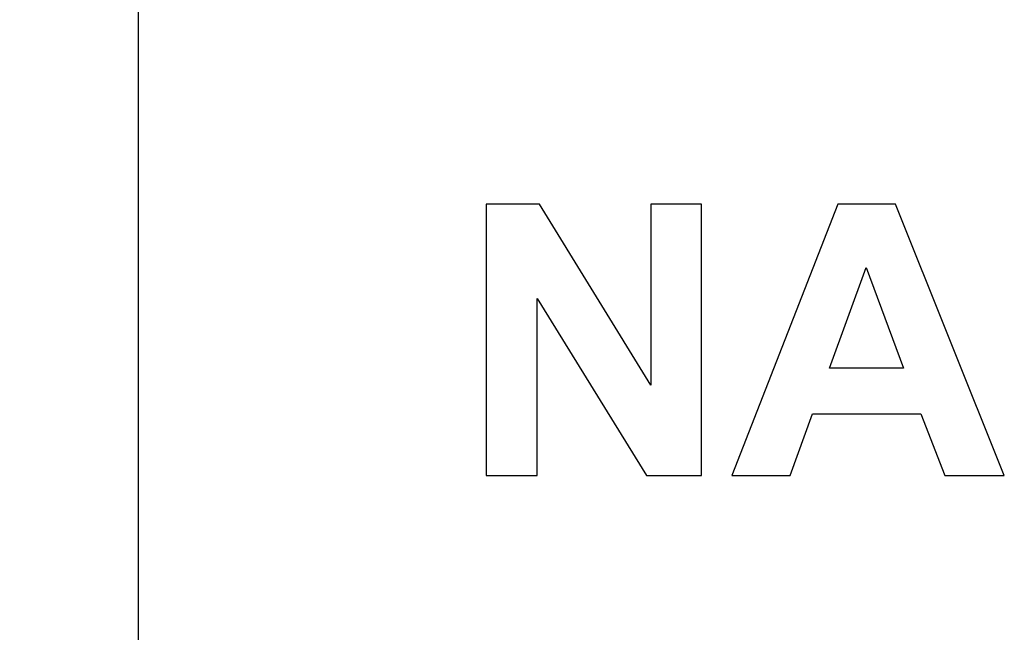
# Model space of a CAD drawing. Header units: millimetres. Extents: x 0 to 420, y 0 to 297.
# Tile 4 of 72: x 110.2 to 117.46, y 20.69 to 25.21. Entities that reach past the tile are written whole.
import ezdxf

# ---------------------------------------------------------------- set-up
doc = ezdxf.new("R2010")
doc.units = ezdxf.units.MM
doc.header["$LTSCALE"] = 23.1
doc.layers.get('0').update_dxf_attribs({"linetype": 'CONTINUOUS'})
doc.layers.add('03___PRT_ALL_CURVES', color=7, linetype='CONTINUOUS')
doc.layers.add('SCREEN_PRINTING', color=7, linetype='CONTINUOUS')
doc.styles.get("Standard").update_dxf_attribs({"font": 'txt', "width": 0.6})
doc.dimstyles.new('DIMSTYLE_1', dxfattribs={"dimtxt": 4, "dimasz": 2.6, "dimexe": 1.2, "dimexo": 0.1, "dimgap": 1, "dimtad": 1, "dimzin": 0, "dimdsep": 46, "dimtxsty": 'Standard', "dimblk": '_FILLED', "dimblk1": '_FILLED', "dimblk2": '_FILLED', "dimcen": 0.09, "dimazin": 0, "dimtp": 0.01, "dimtm": 0.01, "dimtfac": 1, "dimtofl": 0, "dimtmove": 0, "dimatfit": 3, "dimldrblk": '_FILLED', "dimfxl": 1, "dimtolj": 1, "dimtzin": 0, "dimarcsym": 0})

# ---------------------------------------------------------------- blocks, each defined once
blk = doc.blocks.new('_FILLED')
at = {"color": 0, "linetype": 'ByBlock'}
blk.add_solid([(0, 0), (-1, 0.1923), (-1, -0.1923)], dxfattribs=at)
blk = doc.blocks.new('*D5')
at = {"color": 2, "linetype": 'Continuous', "transparency": 16777216}
for p, q in [((112.7079, 130.3506), (86.2043, 130.3506)), ((87.4043, 130.3506), (87.4043, 69.9492)), ((87.4043, 9.5477), (87.4043, 69.9492)), ((112.7079, 9.5477), (86.2043, 9.5477))]:
    blk.add_line(p, q, dxfattribs=at)
at = {"color": 2, "linetype": 'Continuous', "transparency": 16777216, "xscale": 2.6, "yscale": 2.6, "zscale": 2.6}
for p, rotation in [((87.4043, 130.3506), 90), ((87.4043, 9.5477), 270)]:
    blk.add_blockref('_FILLED', p, dxfattribs=dict(at, rotation=rotation))
at = {"color": 2, "linetype": 'Continuous', "transparency": 16777216, "insert": (82.4043, 69.9492), "char_height": 4, "width": 14.4, "attachment_point": 2, "rotation": 90, "line_spacing_factor": 0.9}
blk.add_mtext('120.80', dxfattribs=at)

msp = doc.modelspace()

# ---------------------------------------------------------------- linework, layer by layer
at = {"color": 7, "linetype": 'Continuous'}
msp.add_line((111.0743, 104.0492), (111.0743, 20.1492), dxfattribs=at)
at = {"layer": '03___PRT_ALL_CURVES', "color": 4, "linetype": 'Continuous'}
for p, q in [((114.0336, 23.8492), (113.6407, 23.8492)), ((113.6407, 23.8492), (113.6407, 21.8492)), ((114.8522, 22.5136), (114.0336, 23.8492)), ((115.2274, 23.8492), (114.8522, 23.8492)), ((114.8522, 23.8492), (114.8522, 22.5136)), ((115.2274, 21.8492), (115.2274, 23.8492)), ((116.2301, 23.8492), (115.4511, 21.8492)), ((116.6571, 23.8492), (116.2301, 23.8492)), ((117.4579, 21.8492), (116.6571, 23.8492)), ((116.1687, 22.6405), (116.4388, 23.3826)), ((116.4388, 23.3826), (116.7144, 22.6405)), ((114.0159, 23.1534), (114.8222, 21.8492)), ((114.0159, 21.8492), (114.0159, 23.1534)), ((116.7144, 22.6405), (116.1687, 22.6405)), ((115.8795, 21.8492), (116.0446, 22.3035)), ((116.0446, 22.3035), (116.844, 22.3035)), ((116.844, 22.3035), (117.0186, 21.8492)), ((113.6407, 21.8492), (114.0159, 21.8492)), ((114.8222, 21.8492), (115.2274, 21.8492)), ((115.4511, 21.8492), (115.8795, 21.8492)), ((117.0186, 21.8492), (117.4579, 21.8492))]:
    msp.add_line(p, q, dxfattribs=at)
at = {"layer": 'SCREEN_PRINTING', "color": 7, "linetype": 'Continuous'}
for p, q in [((114.0336, 23.8492), (113.6407, 23.8492)), ((113.6407, 23.8492), (113.6407, 21.8492)), ((114.8522, 22.5136), (114.0336, 23.8492)), ((115.2274, 23.8492), (114.8522, 23.8492)), ((114.8522, 23.8492), (114.8522, 22.5136)), ((115.2274, 21.8492), (115.2274, 23.8492)), ((116.2301, 23.8492), (115.4511, 21.8492)), ((116.6571, 23.8492), (116.2301, 23.8492)), ((117.4579, 21.8492), (116.6571, 23.8492)), ((116.1687, 22.6405), (116.4388, 23.3826)), ((116.4388, 23.3826), (116.7144, 22.6405)), ((114.0159, 23.1534), (114.8222, 21.8492)), ((114.0159, 21.8492), (114.0159, 23.1534)), ((116.7144, 22.6405), (116.1687, 22.6405)), ((115.8795, 21.8492), (116.0446, 22.3035)), ((116.0446, 22.3035), (116.844, 22.3035)), ((116.844, 22.3035), (117.0186, 21.8492)), ((113.6407, 21.8492), (114.0159, 21.8492)), ((114.8222, 21.8492), (115.2274, 21.8492)), ((115.4511, 21.8492), (115.8795, 21.8492)), ((117.0186, 21.8492), (117.4579, 21.8492))]:
    msp.add_line(p, q, dxfattribs=at)

# ---------------------------------------------------------------- dimensions: what is measured, and where the dimension line sits
at = {"color": 2, "linetype": 'Continuous'}
dim = msp.add_linear_dim(base=(87.4043, 9.5477), p1=(112.8079, 130.3506), p2=(112.8079, 9.5477), angle=270, dimstyle='DIMSTYLE_1', dxfattribs=at)
dim.commit()
dim.dimension.update_dxf_attribs({"geometry": '*D5', "text_midpoint": (87.4043, 70.2492), "dimtype": 160})

doc.saveas('drawing.dxf')
